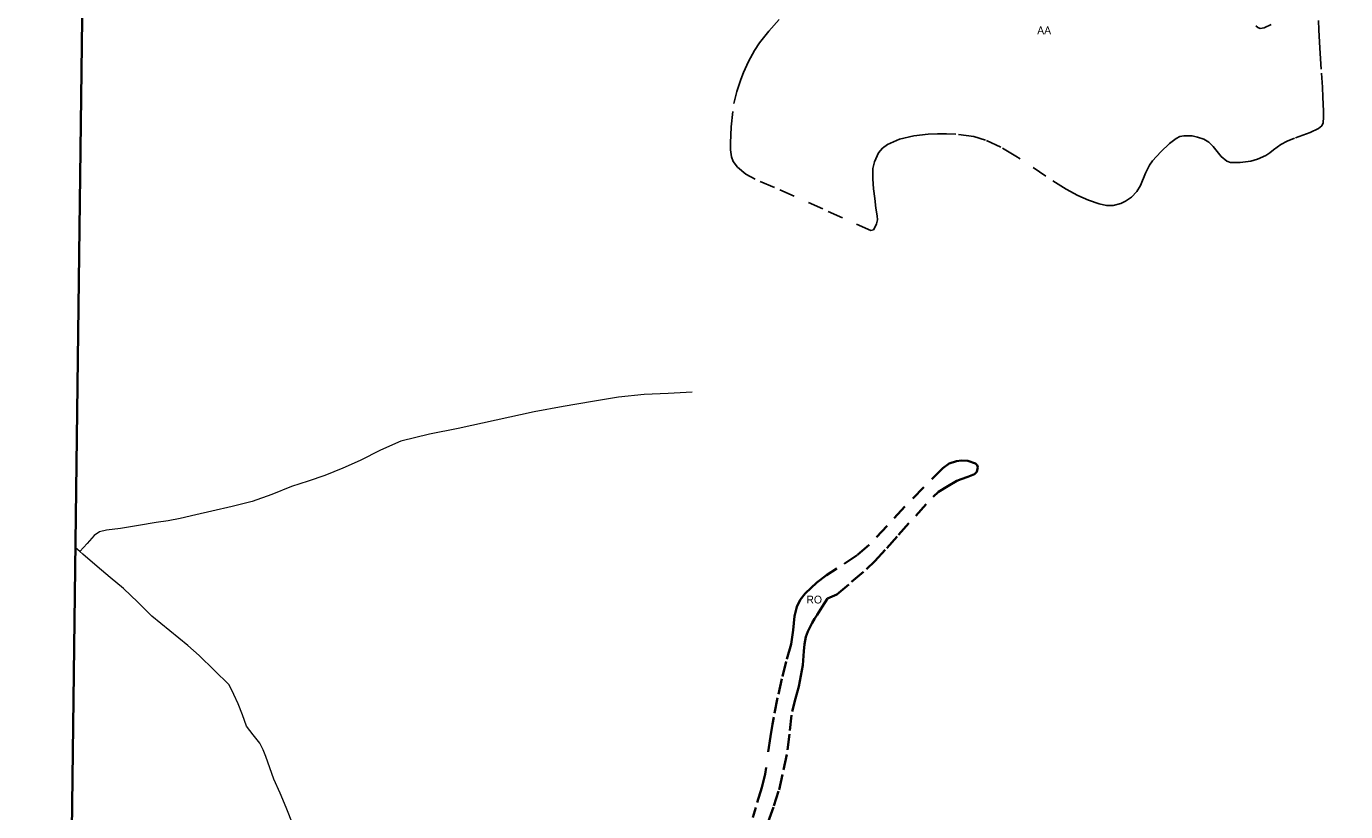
# Model space of a CAD drawing. Header units: metres. Extents: x 407555 to 411072, y 4571682 to 4574038.
# Tile 14 of 67: x 407555 to 407977, y 4572871 to 4573122. Entities that reach past the tile are written whole.
import ezdxf
from ezdxf.enums import TextEntityAlignment as Align

# ---------------------------------------------------------------- set-up
doc = ezdxf.new("R2010")
doc.units = ezdxf.units.M
doc.header["$MEASUREMENT"] = 0
doc.linetypes.add('bt5mv20_nopinta', pattern=[10, 5, -5])
for name, color, linetype, lineweight in [('ARB01_CN', 7, 'Continuous', 15), ('ARB01_LN', 7, 'Continuous', 15), ('COB02_CN', 7, 'Continuous', 15), ('COB02_LN', 7, 'Continuous', 15), ('FLU01_LN', 7, 'Continuous', 15), ('VIR01_LN', 7, 'Continuous', 15)]:
    doc.layers.add(name, color=color, linetype=linetype, lineweight=lineweight)
doc.styles.add('034', font='txt')

msp = doc.modelspace()

# ---------------------------------------------------------------- linework, layer by layer
at = {"layer": 'ARB01_LN', "color": 3, "linetype": 'bt5mv20_nopinta', "lineweight": 25}
for points in [[(407825.32, 4573073.57, 477.33), (407825.58, 4573070.31, 479.03), (407825.97, 4573067.23, 480.51), (407826.35, 4573064.12, 481.98), (407826.77, 4573061.63, 483.21), (407826.83, 4573060.38, 483.68), (407826.52, 4573059.15, 483.87), (407826.07, 4573058.19, 483.87), (407825.62, 4573057.22, 483.87), (407824.74, 4573056.98, 482.9), (407809.32, 4573063.87, 478.56), (407793.89, 4573070.75, 474.22), (407787.67, 4573073.38, 472.08), (407784.77, 4573075.01, 470.67), (407782.04, 4573077.27, 468.94), (407780.7, 4573079.12, 467.65), (407780.14, 4573080.58, 466.67), (407779.81, 4573082.82, 465.17), (407779.8, 4573085.06, 463.67), (407780.01, 4573090.11, 460.21), (407780.93, 4573097.68, 454.95), (407781.82, 4573101.47, 452.36), (407783.09, 4573105.27, 449.83), (407784.02, 4573107.57, 448.59), (407785.61, 4573111.09, 447.25), (407787.5, 4573114.58, 445.89), (407789.09, 4573117.01, 444.56), (407792.09, 4573120.81, 441.82), (407796.77, 4573126.01, 437.54)], [(407968.01, 4573124.19, 456.43), (407968.09, 4573121.24, 457.62), (407968.28, 4573117.22, 459.95), (407968.49, 4573113.64, 462.5), (407968.91, 4573107.38, 467.69), (407969.21, 4573102.85, 471.81), (407969.39, 4573099.63, 474.83), (407969.54, 4573095.21, 478.93), (407969.55, 4573093.24, 480.67), (407969.49, 4573091.46, 482.14), (407969.02, 4573090.44, 482.91), (407968.03, 4573089.63, 483.47), (407965.36, 4573088.34, 484.32), (407960.31, 4573086.52, 485.47), (407957.9, 4573085.57, 486.11), (407955.91, 4573084.53, 486.86), (407953.56, 4573082.76, 488.72), (407952.38, 4573081.85, 489.67), (407951.1, 4573080.98, 490.23), (407948.49, 4573079.78, 490.34), (407946.28, 4573079.17, 490.05), (407942.88, 4573078.72, 489.21), (407939.82, 4573078.79, 488.13), (407938.62, 4573079.18, 487.6), (407936.79, 4573080.71, 486.58), (407934.25, 4573083.87, 485.01), (407932.88, 4573085.26, 484.26), (407931.33, 4573086.19, 483.57), (407929.24, 4573086.86, 482.88), (407927.5, 4573087.24, 482.43), (407924.86, 4573087.33, 481.92), (407923.62, 4573087.05, 481.75), (407922.48, 4573086.48, 481.66), (407920.34, 4573084.87, 481.76), (407917.48, 4573082.18, 482.58), (407914.91, 4573079.3, 483.92), (407913.9, 4573077.89, 484.67), (407912.65, 4573075.31, 486.17), (407911.03, 4573071.37, 488.59), (407909.86, 4573069.46, 489.75), (407908.17, 4573067.65, 490.81), (407906.25, 4573066.32, 491.69), (407904.7, 4573065.61, 492.28), (407902.32, 4573065.03, 492.89), (407900.09, 4573065.02, 492.93), (407897.8, 4573065.49, 492.14), (407894.37, 4573066.65, 490.03), (407892.66, 4573067.39, 488.98), (407890.96, 4573068.21, 488.2), (407887.23, 4573070.24, 486.95), (407880.78, 4573074.35, 484.91), (407871.16, 4573080.78, 481.96), (407866.3, 4573083.63, 480.41), (407861.37, 4573085.94, 478.73), (407857.72, 4573087.04, 477.14), (407851.95, 4573087.82, 474.29), (407848.99, 4573087.94, 473.12), (407846.03, 4573087.95, 472.41), (407843.06, 4573087.85, 472.18), (407838.46, 4573087.33, 472.28), (407833.88, 4573086.21, 472.54), (407830.1, 4573084.56, 472.54)], [(407947.89, 4573122.46, 450.39), (407948.55, 4573121.9, 450.67), (407949.33, 4573121.66, 450.95), (407950.61, 4573121.85, 451.3), (407952.83, 4573122.89, 451.78)], [(407830.1, 4573084.56, 472.54), (407828.48, 4573083.35, 472.67), (407827.18, 4573081.8, 473.14), (407825.87, 4573078.96, 474.43), (407825.42, 4573076.81, 475.55), (407825.32, 4573073.57, 477.33)]]:
    msp.add_polyline3d(points, dxfattribs=at)
at = {"layer": 'COB02_LN', "color": 7, "linetype": 'bt5mv20_nopinta', "lineweight": 35}
for points in [[(407852.29, 4572976.82, 512.82), (407853.63, 4572977.45, 512.9), (407855.8, 4572978.17, 512.42), (407857.87, 4572978.98, 511.35), (407858.6, 4572979.7, 510.65), (407858.92, 4572981.22, 509.52), (407858.72, 4572981.92, 508.96), (407858.27, 4572982.4, 508.44), (407855.81, 4572983.27, 506.45), (407853.73, 4572983.41, 504.93), (407852.12, 4572983.21, 503.84), (407849.81, 4572982.4, 502.44), (407847.77, 4572980.93, 501.45), (407841.66, 4572974.85, 499.08), (407835.61, 4572968.63, 496.74), (407829.93, 4572962.49, 494.48), (407824.23, 4572956.39, 492.23), (407820.35, 4572953.08, 490.96), (407813.83, 4572948.85, 489.36)], [(407791.83, 4572867.76, 493.15), (407793.67, 4572872.85, 493.77), (407795.35, 4572877.99, 494.32), (407796.81, 4572884.37, 494.57), (407798.11, 4572890.8, 494.8), (407798.8, 4572896.95, 495.31), (407799.51, 4572903.09, 496.13), (407800.58, 4572907.17, 497.1), (407801.65, 4572911.02, 498.71), (407802.32, 4572914.43, 500.78), (407802.92, 4572917.88, 502.93), (407803.28, 4572922.38, 505.31), (407803.47, 4572924.64, 506.38), (407803.93, 4572926.89, 507.31), (407804.59, 4572928.69, 507.58), (407805.96, 4572931.4, 507.21), (407806.73, 4572932.71, 507.1), (407807.51, 4572933.95, 507.31), (407809.2, 4572936.57, 508.26), (407810.88, 4572939.2, 509.2), (407813.86, 4572940.48, 509.47), (407818.58, 4572944.52, 508.6), (407823.3, 4572948.56, 507.72), (407826.01, 4572951.13, 507.36), (407829.81, 4572955.33, 507.34), (407833.54, 4572959.58, 507.72), (407839.1, 4572965.69, 508.82), (407844.69, 4572971.77, 510.32), (407846.42, 4572973.31, 510.88), (407849.32, 4572975.17, 511.96), (407852.29, 4572976.82, 512.82)], [(407813.83, 4572948.85, 489.36), (407810.54, 4572946.69, 488.64), (407807.4, 4572944.29, 487.95), (407803.67, 4572940.78, 487.42), (407802.12, 4572938.78, 487.22), (407801, 4572936.57, 486.87), (407800.27, 4572933.61, 486.26), (407799.85, 4572929.03, 485.18), (407799.22, 4572924.57, 483.87), (407797.68, 4572919.04, 482), (407796.23, 4572913.5, 480.12), (407794.9, 4572907.4, 478.02), (407793.67, 4572901.22, 475.97), (407793.27, 4572899.01, 475.46), (407792.64, 4572895.05, 475.23), (407790.88, 4572883.01, 476.02), (407789.9, 4572878.72, 475.8), (407787.89, 4572872.33, 475.41), (407786.98, 4572869.16, 475.24)]]:
    msp.add_polyline3d(points, dxfattribs=at)
at = {"layer": 'FLU01_LN', "color": 150, "linetype": 'Continuous', "lineweight": 15}
for points in [[(407767.54, 4573005.2, 444.82), (407759.88, 4573004.84, 440.5), (407752.22, 4573004.47, 436.18), (407743.95, 4573003.61, 431.67), (407735.61, 4573002.24, 427.45), (407726.31, 4573000.67, 423.36), (407716.99, 4572998.91, 419.33), (407704.82, 4572996.31, 413.53), (407692.67, 4572993.67, 407.74), (407683.5, 4572991.84, 403.6), (407674.36, 4572989.56, 399.48), (407667.78, 4572986.67, 395.75), (407661.34, 4572983.41, 392.21), (407655.72, 4572980.94, 389.86), (407649.98, 4572978.54, 387.57), (407644.67, 4572976.71, 385.51), (407639.35, 4572975.01, 383.45), (407633.04, 4572972.48, 380.98), (407626.71, 4572970.23, 378.52), (407620.37, 4572968.69, 376.15), (407613.88, 4572967.2, 373.82), (407608.78, 4572965.95, 372.37), (407603.69, 4572964.78, 371), (407599.85, 4572964.11, 369.65), (407596, 4572963.51, 368.31), (407590.35, 4572962.55, 366.59), (407584.67, 4572961.57, 364.94), (407580.1, 4572961.08, 363.83), (407577.95, 4572960.53, 363.26), (407576.23, 4572959.36, 362.6), (407573.93, 4572956.79, 361.42), (407571.62, 4572954.21, 360.24)], [(407571.62, 4572954.21, 360.24), (407570.21, 4572955.41, 359.86)], [(407639.83, 4572866.64, 387.5), (407637.66, 4572872.34, 385.98), (407635.69, 4572876.89, 384.95), (407633.72, 4572881.43, 384.08), (407632.42, 4572885.01, 383.58), (407631.14, 4572888.63, 383.08), (407630.24, 4572890.83, 382.53), (407629.24, 4572892.94, 381.79), (407627.08, 4572895.61, 380.32), (407624.94, 4572898.31, 378.91), (407623.64, 4572901.93, 377.79), (407622.33, 4572905.53, 376.66), (407620.87, 4572908.53, 375.61), (407619.41, 4572911.53, 374.56), (407614.6, 4572916.23, 372.04), (407609.79, 4572920.92, 369.52), (407606.22, 4572924.14, 368.14), (407600.39, 4572928.84, 367.03), (407594.65, 4572933.6, 366.13), (407590.13, 4572938.01, 365.29), (407585.55, 4572942.38, 364.31), (407581.37, 4572945.91, 363.1), (407577.18, 4572949.44, 361.84), (407572.6, 4572953.38, 360.51), (407571.62, 4572954.21, 360.24)]]:
    msp.add_polyline3d(points, dxfattribs=at)
at = {"layer": 'VIR01_LN', "color": 7, "linetype": 'Continuous', "lineweight": 35, "flags": 128}
msp.add_lwpolyline([(407584.03, 4574038.19), (411071.92, 4573994.66), (411043.52, 4571681.77), (407554.51, 4571725.33)], close=True, dxfattribs=at)

# ---------------------------------------------------------------- texts
at = {"layer": 'ARB01_CN', "color": 251, "linetype": 'Continuous', "lineweight": 0, "style": '034'}
msp.add_text('AA', height=2.5, dxfattribs=at).set_placement((407880.19, 4573121.03), align=Align.MIDDLE_CENTER)
at = {"layer": 'COB02_CN', "color": 251, "linetype": 'Continuous', "lineweight": 0, "style": '034'}
msp.add_text('RO', height=2.5, dxfattribs=at).set_placement((407806.61, 4572938.87), align=Align.MIDDLE_CENTER)

doc.saveas('drawing.dxf')
